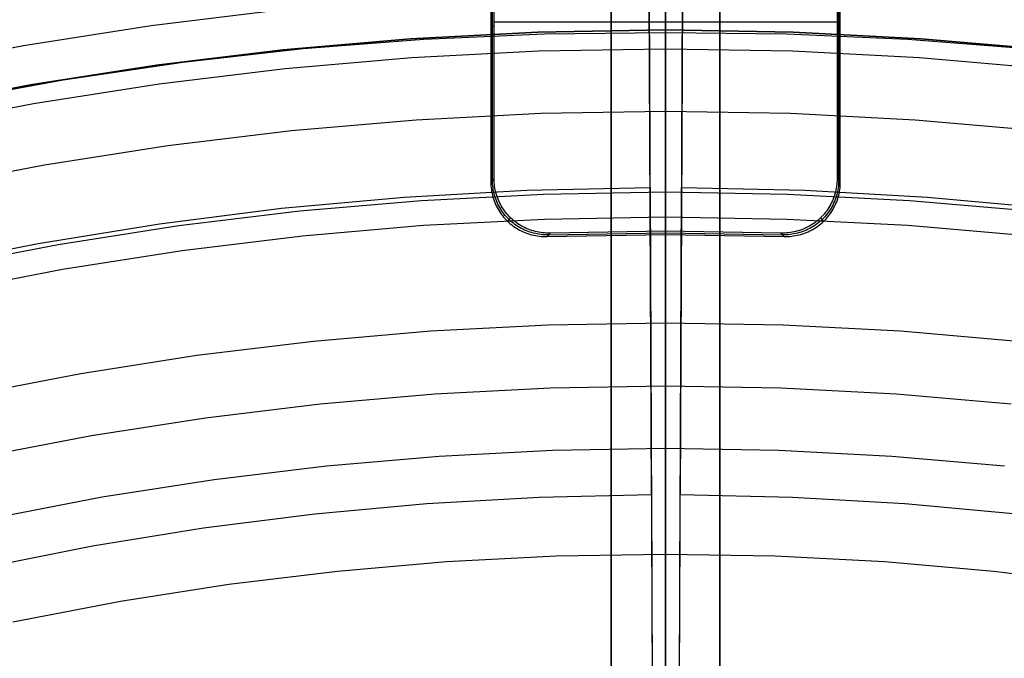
# Model space of a CAD drawing. Header units: millimetres. Extents: x 8926 to 10090, y -5004 to -3986.
# Tile 174 of 256: x 9495 to 9513, y -4297 to -4285. Entities that reach past the tile are written whole.
import ezdxf

# ---------------------------------------------------------------- set-up
doc = ezdxf.new("R2010")
doc.units = ezdxf.units.MM
for name, color, linetype in [('1', 7, 'Continuous'), ('COLOR EXT', 7, 'Continuous'), ('luz', 7, 'Continuous')]:
    doc.layers.add(name, color=color, linetype=linetype)
doc.layers.add('BLANCO METALICO', color=7, linetype='Continuous', true_color=0xededed)

msp = doc.modelspace()

# ---------------------------------------------------------------- linework, layer by layer
at = {"layer": '1', "color": 29, "true_color": 0x4d342b}
for p, q in [((9506.519, -4288.356, 76.062), (9506.474, -4277.951, 65.657)), ((9507.148, -4277.951, 65.657), (9507.101, -4288.356, 76.062)), ((9506.476, -4278.506, 34.462), (9506.586, -4303.511, 34.462)), ((9507.032, -4303.511, 34.462), (9507.146, -4278.506, 34.462)), ((9506.544, -4294.006, 70.562), (9506.5, -4284.006, 60.562)), ((9506.5, -4284.006, 42.462), (9506.586, -4303.511, 42.462)), ((9507.032, -4303.511, 42.462), (9507.121, -4284.006, 42.462)), ((9507.121, -4284.006, 60.562), (9507.075, -4294.006, 70.562)), ((9501.995, -4288.533, 76.062), (9504.255, -4288.405, 76.062)), ((9504.255, -4288.405, 76.062), (9506.519, -4288.356, 76.062)), ((9506.519, -4288.356, 76.062), (9506.586, -4303.511, 76.062)), ((9507.032, -4303.511, 76.062), (9507.101, -4288.356, 76.062)), ((9507.101, -4288.356, 76.062), (9509.365, -4288.406, 76.062)), ((9509.365, -4288.406, 76.062), (9511.625, -4288.534, 76.062)), ((9499.74, -4288.74, 76.062), (9501.995, -4288.533, 76.062)), ((9511.625, -4288.534, 76.062), (9513.88, -4288.741, 76.062)), ((9497.493, -4289.024, 76.062), (9499.74, -4288.74, 76.062)), ((9495.258, -4289.387, 76.062), (9497.493, -4289.024, 76.062)), ((9493.037, -4289.827, 76.062), (9495.258, -4289.387, 76.062)), ((9504.477, -4294.051, 70.562), (9506.544, -4294.006, 70.562)), ((9506.544, -4294.006, 70.562), (9506.586, -4303.511, 70.562)), ((9507.032, -4303.511, 70.562), (9507.075, -4294.006, 70.562)), ((9507.075, -4294.006, 70.562), (9509.143, -4294.051, 70.562)), ((9500.353, -4294.356, 70.562), (9502.412, -4294.168, 70.562)), ((9502.412, -4294.168, 70.562), (9504.477, -4294.051, 70.562)), ((9509.143, -4294.051, 70.562), (9511.207, -4294.168, 70.562)), ((9511.207, -4294.168, 70.562), (9513.267, -4294.357, 70.562)), ((9498.301, -4294.616, 70.562), (9500.353, -4294.356, 70.562)), ((9496.26, -4294.947, 70.562), (9498.301, -4294.616, 70.562)), ((9494.231, -4295.349, 70.562), (9496.26, -4294.947, 70.562))]:
    msp.add_line(p, q, dxfattribs=at)
at = {"layer": '1', "color": 250, "true_color": 0x111111}
for p, q in [((9506.805, -4285.459, 56.8), (9506.805, -4284.005, 56.8)), ((9506.805, -4285.308, 45.806), (9506.805, -4285.257, 45.814)), ((9506.805, -4285.359, 45.8), (9506.805, -4285.308, 45.806)), ((9504.457, -4285.5, 56.8), (9502.111, -4285.621, 56.8)), ((9502.111, -4285.621, 58.12), (9504.457, -4285.5, 58.12)), ((9502.111, -4285.621, 57.46), (9504.457, -4285.5, 57.46)), ((9506.805, -4285.459, 56.8), (9504.457, -4285.5, 56.8)), ((9504.457, -4285.5, 58.12), (9506.805, -4285.459, 58.12)), ((9504.457, -4285.5, 57.46), (9506.805, -4285.459, 57.46)), ((9506.805, -4285.513, 45.792), (9504.58, -4285.537, 45.792)), ((9506.805, -4285.41, 45.796), (9506.805, -4285.359, 45.8)), ((9506.805, -4285.462, 45.793), (9506.805, -4285.41, 45.796)), ((9509.154, -4285.5, 56.8), (9506.805, -4285.459, 56.8)), ((9506.805, -4285.459, 56.8), (9506.805, -4285.459, 58.12)), ((9506.805, -4285.459, 58.12), (9509.154, -4285.5, 58.12)), ((9506.805, -4285.459, 58.12), (9506.805, -4285.461, 58.222)), ((9506.805, -4285.459, 57.46), (9509.154, -4285.5, 57.46)), ((9506.805, -4285.461, 58.222), (9506.805, -4285.466, 58.324)), ((9506.805, -4285.513, 45.792), (9506.805, -4285.462, 45.793)), ((9506.805, -4285.466, 58.324), (9506.805, -4285.475, 58.425)), ((9506.805, -4285.475, 58.425), (9506.805, -4285.487, 58.526)), ((9506.805, -4285.487, 58.526), (9506.805, -4285.503, 58.627)), ((9506.805, -4285.503, 58.627), (9506.805, -4285.522, 58.727)), ((9506.805, -4326.355, 45.792), (9506.805, -4285.513, 45.792)), ((9509.031, -4285.537, 45.792), (9506.805, -4285.513, 45.792)), ((9511.5, -4285.621, 56.8), (9509.154, -4285.5, 56.8)), ((9509.154, -4285.5, 58.12), (9511.5, -4285.621, 58.12)), ((9509.154, -4285.5, 57.46), (9511.5, -4285.621, 57.46)), ((9502.111, -4285.621, 56.8), (9499.77, -4285.824, 56.8)), ((9499.77, -4285.824, 58.12), (9502.111, -4285.621, 58.12)), ((9499.77, -4285.824, 57.46), (9502.111, -4285.621, 57.46)), ((9502.356, -4285.636, 45.792), (9500.137, -4285.81, 45.792)), ((9504.58, -4285.537, 45.792), (9502.356, -4285.636, 45.792)), ((9506.805, -4285.522, 58.727), (9506.805, -4285.544, 58.826)), ((9506.805, -4285.544, 58.826), (9506.805, -4285.57, 58.924)), ((9506.805, -4285.57, 58.924), (9506.805, -4285.599, 59.022)), ((9506.805, -4285.599, 59.022), (9506.805, -4285.631, 59.118)), ((9506.805, -4285.631, 59.118), (9506.805, -4285.667, 59.213)), ((9506.805, -4285.667, 59.213), (9506.805, -4285.706, 59.307)), ((9511.255, -4285.636, 45.792), (9509.031, -4285.537, 45.792)), ((9513.474, -4285.81, 45.792), (9511.255, -4285.636, 45.792)), ((9513.84, -4285.824, 56.8), (9511.5, -4285.621, 56.8)), ((9511.5, -4285.621, 58.12), (9513.84, -4285.824, 58.12)), ((9511.5, -4285.621, 57.46), (9513.84, -4285.824, 57.46)), ((9499.77, -4285.824, 56.8), (9497.439, -4286.107, 56.8)), ((9497.439, -4286.107, 58.12), (9499.77, -4285.824, 58.12)), ((9497.439, -4286.107, 57.46), (9499.77, -4285.824, 57.46)), ((9500.137, -4285.81, 45.792), (9497.925, -4286.059, 45.792)), ((9506.805, -4285.706, 59.307), (9506.805, -4285.748, 59.4)), ((9506.805, -4285.748, 59.4), (9506.805, -4285.793, 59.491)), ((9506.805, -4285.793, 59.491), (9506.805, -4285.842, 59.581)), ((9506.805, -4285.842, 59.581), (9506.805, -4285.893, 59.669)), ((9497.925, -4286.059, 45.792), (9495.723, -4286.382, 45.792)), ((9506.805, -4285.893, 59.669), (9506.805, -4285.947, 59.755)), ((9506.805, -4285.947, 59.755), (9506.805, -4286.005, 59.839)), ((9506.805, -4286.005, 59.839), (9506.805, -4286.065, 59.921)), ((9497.439, -4286.107, 56.8), (9495.118, -4286.47, 56.8)), ((9495.118, -4286.47, 58.12), (9497.439, -4286.107, 58.12)), ((9495.118, -4286.47, 57.46), (9497.439, -4286.107, 57.46)), ((9506.805, -4286.065, 59.921), (9506.805, -4286.128, 60.001)), ((9506.805, -4286.128, 60.001), (9506.805, -4286.193, 60.079)), ((9506.805, -4286.193, 60.079), (9506.805, -4286.261, 60.154)), ((9495.723, -4286.382, 45.792), (9493.533, -4286.78, 45.792)), ((9506.805, -4286.261, 60.154), (9506.805, -4286.332, 60.227)), ((9506.805, -4286.332, 60.227), (9506.805, -4286.405, 60.298)), ((9506.805, -4286.405, 60.298), (9506.805, -4286.481, 60.366)), ((9495.118, -4286.47, 56.8), (9492.811, -4286.914, 56.8)), ((9492.811, -4286.914, 58.12), (9495.118, -4286.47, 58.12)), ((9492.811, -4286.914, 57.46), (9495.118, -4286.47, 57.46)), ((9506.805, -4286.481, 60.366), (9506.805, -4286.558, 60.432)), ((9506.805, -4286.558, 60.432), (9506.805, -4286.638, 60.495)), ((9506.805, -4286.638, 60.495), (9506.805, -4286.721, 60.555)), ((9506.805, -4286.721, 60.555), (9506.805, -4286.805, 60.612)), ((9506.805, -4286.805, 60.612), (9506.805, -4286.891, 60.666)), ((9506.805, -4286.891, 60.666), (9506.805, -4286.979, 60.718)), ((9506.805, -4286.979, 60.718), (9506.805, -4287.068, 60.766)), ((9506.805, -4287.068, 60.766), (9506.805, -4287.159, 60.811)), ((9506.805, -4287.159, 60.811), (9506.805, -4287.252, 60.853)), ((9506.805, -4287.252, 60.853), (9506.805, -4287.346, 60.892)), ((9506.805, -4287.346, 60.892), (9506.805, -4287.441, 60.928)), ((9506.805, -4287.441, 60.928), (9506.805, -4287.538, 60.96)), ((9506.805, -4287.538, 60.96), (9506.805, -4287.635, 60.99)), ((9506.805, -4287.635, 60.99), (9506.805, -4287.733, 61.015)), ((9506.805, -4287.733, 61.015), (9506.805, -4287.833, 61.038)), ((9506.805, -4287.833, 61.038), (9506.805, -4287.933, 61.057)), ((9506.805, -4287.933, 61.057), (9506.805, -4288.033, 61.072)), ((9506.805, -4288.033, 61.072), (9506.805, -4288.134, 61.084)), ((9506.805, -4288.134, 61.084), (9506.805, -4288.236, 61.093)), ((9506.805, -4288.236, 61.093), (9506.805, -4288.337, 61.098)), ((9506.805, -4288.337, 61.098), (9506.805, -4288.439, 61.1)), ((9500.078, -4288.788, 61.1), (9502.316, -4288.594, 61.1)), ((9502.316, -4288.594, 61.1), (9504.559, -4288.478, 61.1)), ((9504.559, -4288.478, 61.1), (9506.805, -4288.439, 61.1)), ((9506.805, -4288.439, 61.1), (9509.051, -4288.478, 61.1)), ((9506.805, -4300.354, 61.1), (9506.805, -4288.439, 61.1)), ((9509.051, -4288.478, 61.1), (9511.294, -4288.594, 61.1)), ((9511.294, -4288.594, 61.1), (9513.532, -4288.788, 61.1)), ((9497.849, -4289.058, 61.1), (9500.078, -4288.788, 61.1)), ((9495.63, -4289.406, 61.1), (9497.849, -4289.058, 61.1)), ((9493.424, -4289.83, 61.1), (9495.63, -4289.406, 61.1))]:
    msp.add_line(p, q, dxfattribs=at)
at = {"layer": 'BLANCO METALICO'}
for p, q in [((9506.805, -4255.305, 219.116), (9506.805, -4328.005, 219.116)), ((9506.805, -4328.505, 219.916), (9506.805, -4255.305, 219.916))]:
    msp.add_line(p, q, dxfattribs=at)
at = {"layer": 'COLOR EXT', "color": 30, "true_color": 0xff8d00}
for p, q in [((9505.805, -4318.511, 21.262), (9505.805, -4280.512, 21.262)), ((9505.805, -4280.512, 25.262), (9505.805, -4318.511, 25.262)), ((9505.805, -4318.511, 23.262), (9505.805, -4280.512, 23.262)), ((9506.805, -4318.496, 25.262), (9506.805, -4280.505, 25.262)), ((9507.805, -4280.512, 21.262), (9507.805, -4318.511, 21.262)), ((9507.805, -4318.511, 25.262), (9507.805, -4280.512, 25.262)), ((9507.805, -4318.511, 23.262), (9507.805, -4280.512, 23.262)), ((9506.805, -4289.161, 15.162), (9506.805, -4281.911, 15.162)), ((9503.59, -4282.595, 19.162), (9503.59, -4288.258, 19.162)), ((9503.62, -4288.227, 17.162), (9503.62, -4282.564, 17.162)), ((9503.65, -4288.197, 15.162), (9503.65, -4282.533, 15.162)), ((9509.961, -4282.533, 15.162), (9509.961, -4288.197, 15.162)), ((9509.991, -4288.227, 17.162), (9509.991, -4282.564, 17.162)), ((9510.02, -4288.258, 19.162), (9510.02, -4282.595, 19.162)), ((9509.961, -4285.315, 15.162), (9503.65, -4285.315, 15.162)), ((9503.65, -4285.395, 15.162), (9503.59, -4285.395, 19.162)), ((9510.02, -4285.395, 19.162), (9509.961, -4285.395, 15.162)), ((9503.65, -4288.197, 15.162), (9503.59, -4288.258, 19.162)), ((9503.62, -4288.262, 17.165), (9503.62, -4288.227, 17.165)), ((9503.65, -4288.232, 15.162), (9503.65, -4288.197, 15.162)), ((9503.652, -4288.266, 15.162), (9503.65, -4288.232, 15.162)), ((9509.96, -4288.232, 15.162), (9509.959, -4288.266, 15.162)), ((9509.961, -4288.197, 15.162), (9509.96, -4288.232, 15.162)), ((9510.02, -4288.258, 19.162), (9509.961, -4288.197, 15.162)), ((9509.991, -4288.227, 17.165), (9509.99, -4288.262, 17.165)), ((9503.59, -4288.258, 19.162), (9503.591, -4288.293, 19.162)), ((9503.591, -4288.293, 19.162), (9503.593, -4288.328, 19.162)), ((9503.593, -4288.328, 19.162), (9503.596, -4288.363, 19.162)), ((9503.596, -4288.363, 19.162), (9503.6, -4288.397, 19.162)), ((9503.6, -4288.397, 19.162), (9503.605, -4288.432, 19.162)), ((9503.622, -4288.297, 17.164), (9503.62, -4288.262, 17.165)), ((9503.625, -4288.332, 17.164), (9503.622, -4288.297, 17.164)), ((9503.63, -4288.366, 17.163), (9503.625, -4288.332, 17.164)), ((9503.635, -4288.401, 17.163), (9503.63, -4288.366, 17.163)), ((9503.642, -4288.435, 17.163), (9503.635, -4288.401, 17.163)), ((9503.655, -4288.301, 15.162), (9503.652, -4288.266, 15.162)), ((9503.659, -4288.336, 15.162), (9503.655, -4288.301, 15.162)), ((9503.665, -4288.37, 15.162), (9503.659, -4288.336, 15.162)), ((9503.671, -4288.404, 15.162), (9503.665, -4288.37, 15.162)), ((9503.679, -4288.438, 15.162), (9503.671, -4288.404, 15.162)), ((9509.939, -4288.404, 15.162), (9509.931, -4288.438, 15.162)), ((9509.946, -4288.37, 15.162), (9509.939, -4288.404, 15.162)), ((9509.951, -4288.336, 15.162), (9509.946, -4288.37, 15.162)), ((9509.956, -4288.301, 15.162), (9509.951, -4288.336, 15.162)), ((9509.959, -4288.266, 15.162), (9509.956, -4288.301, 15.162)), ((9509.976, -4288.401, 17.163), (9509.969, -4288.435, 17.163)), ((9509.981, -4288.366, 17.163), (9509.976, -4288.401, 17.163)), ((9509.985, -4288.332, 17.164), (9509.981, -4288.366, 17.163)), ((9509.988, -4288.297, 17.164), (9509.985, -4288.332, 17.164)), ((9509.99, -4288.262, 17.165), (9509.988, -4288.297, 17.164)), ((9510.005, -4288.432, 19.162), (9510.011, -4288.397, 19.162)), ((9510.011, -4288.397, 19.162), (9510.015, -4288.363, 19.162)), ((9510.015, -4288.363, 19.162), (9510.018, -4288.328, 19.162)), ((9510.018, -4288.328, 19.162), (9510.02, -4288.293, 19.162)), ((9510.02, -4288.293, 19.162), (9510.02, -4288.258, 19.162)), ((9503.605, -4288.432, 19.162), (9503.612, -4288.466, 19.162)), ((9503.612, -4288.466, 19.162), (9503.62, -4288.5, 19.162)), ((9503.62, -4288.5, 19.162), (9503.629, -4288.534, 19.162)), ((9503.629, -4288.534, 19.162), (9503.639, -4288.567, 19.162)), ((9503.639, -4288.567, 19.162), (9503.65, -4288.6, 19.162)), ((9503.649, -4288.469, 17.162), (9503.642, -4288.435, 17.163)), ((9503.659, -4288.503, 17.162), (9503.649, -4288.469, 17.162)), ((9503.669, -4288.536, 17.161), (9503.659, -4288.503, 17.162)), ((9503.68, -4288.569, 17.161), (9503.669, -4288.536, 17.161)), ((9503.688, -4288.472, 15.162), (9503.679, -4288.438, 15.162)), ((9503.693, -4288.602, 17.161), (9503.68, -4288.569, 17.161)), ((9503.698, -4288.505, 15.162), (9503.688, -4288.472, 15.162)), ((9503.71, -4288.538, 15.162), (9503.698, -4288.505, 15.162)), ((9503.722, -4288.571, 15.162), (9503.71, -4288.538, 15.162)), ((9503.736, -4288.603, 15.162), (9503.722, -4288.571, 15.162)), ((9509.888, -4288.571, 15.162), (9509.875, -4288.603, 15.162)), ((9509.901, -4288.538, 15.162), (9509.888, -4288.571, 15.162)), ((9509.912, -4288.505, 15.162), (9509.901, -4288.538, 15.162)), ((9509.922, -4288.472, 15.162), (9509.912, -4288.505, 15.162)), ((9509.931, -4288.569, 17.161), (9509.918, -4288.602, 17.161)), ((9509.931, -4288.438, 15.162), (9509.922, -4288.472, 15.162)), ((9509.942, -4288.536, 17.161), (9509.931, -4288.569, 17.161)), ((9509.952, -4288.503, 17.162), (9509.942, -4288.536, 17.161)), ((9509.961, -4288.469, 17.162), (9509.952, -4288.503, 17.162)), ((9509.96, -4288.6, 19.162), (9509.972, -4288.567, 19.162)), ((9509.969, -4288.435, 17.163), (9509.961, -4288.469, 17.162)), ((9509.972, -4288.567, 19.162), (9509.982, -4288.534, 19.162)), ((9509.982, -4288.534, 19.162), (9509.991, -4288.5, 19.162)), ((9509.991, -4288.5, 19.162), (9509.999, -4288.466, 19.162)), ((9509.999, -4288.466, 19.162), (9510.005, -4288.432, 19.162)), ((9503.65, -4288.6, 19.162), (9503.663, -4288.632, 19.162)), ((9503.663, -4288.632, 19.162), (9503.677, -4288.665, 19.162)), ((9503.677, -4288.665, 19.162), (9503.691, -4288.696, 19.162)), ((9503.691, -4288.696, 19.162), (9503.707, -4288.727, 19.162)), ((9503.706, -4288.634, 17.16), (9503.693, -4288.602, 17.161)), ((9503.721, -4288.665, 17.16), (9503.706, -4288.634, 17.16)), ((9503.707, -4288.727, 19.162), (9503.724, -4288.758, 19.162)), ((9503.737, -4288.696, 17.16), (9503.721, -4288.665, 17.16)), ((9503.724, -4288.758, 19.162), (9503.742, -4288.788, 19.162)), ((9503.75, -4288.635, 15.162), (9503.736, -4288.603, 15.162)), ((9503.754, -4288.727, 17.16), (9503.737, -4288.696, 17.16)), ((9503.766, -4288.666, 15.162), (9503.75, -4288.635, 15.162)), ((9503.772, -4288.757, 17.16), (9503.754, -4288.727, 17.16)), ((9503.783, -4288.696, 15.162), (9503.766, -4288.666, 15.162)), ((9503.791, -4288.786, 17.159), (9503.772, -4288.757, 17.16)), ((9503.801, -4288.726, 15.162), (9503.783, -4288.696, 15.162)), ((9503.82, -4288.755, 15.162), (9503.801, -4288.726, 15.162)), ((9503.84, -4288.784, 15.162), (9503.82, -4288.755, 15.162)), ((9509.791, -4288.755, 15.162), (9509.771, -4288.784, 15.162)), ((9509.809, -4288.726, 15.162), (9509.791, -4288.755, 15.162)), ((9509.827, -4288.696, 15.162), (9509.809, -4288.726, 15.162)), ((9509.839, -4288.757, 17.16), (9509.82, -4288.786, 17.159)), ((9509.844, -4288.666, 15.162), (9509.827, -4288.696, 15.162)), ((9509.857, -4288.727, 17.16), (9509.839, -4288.757, 17.16)), ((9509.86, -4288.635, 15.162), (9509.844, -4288.666, 15.162)), ((9509.874, -4288.696, 17.16), (9509.857, -4288.727, 17.16)), ((9509.875, -4288.603, 15.162), (9509.86, -4288.635, 15.162)), ((9509.869, -4288.788, 19.162), (9509.887, -4288.758, 19.162)), ((9509.89, -4288.665, 17.16), (9509.874, -4288.696, 17.16)), ((9509.887, -4288.758, 19.162), (9509.904, -4288.727, 19.162)), ((9509.904, -4288.634, 17.16), (9509.89, -4288.665, 17.16)), ((9509.918, -4288.602, 17.161), (9509.904, -4288.634, 17.16)), ((9509.904, -4288.727, 19.162), (9509.919, -4288.696, 19.162)), ((9509.919, -4288.696, 19.162), (9509.934, -4288.665, 19.162)), ((9509.934, -4288.665, 19.162), (9509.948, -4288.632, 19.162)), ((9509.948, -4288.632, 19.162), (9509.96, -4288.6, 19.162)), ((9503.742, -4288.788, 19.162), (9503.761, -4288.817, 19.162)), ((9503.761, -4288.817, 19.162), (9503.781, -4288.846, 19.162)), ((9503.781, -4288.846, 19.162), (9503.802, -4288.873, 19.162)), ((9503.811, -4288.815, 17.159), (9503.791, -4288.786, 17.159)), ((9503.802, -4288.873, 19.162), (9503.824, -4288.901, 19.162)), ((9503.831, -4288.843, 17.159), (9503.811, -4288.815, 17.159)), ((9503.824, -4288.901, 19.162), (9503.847, -4288.927, 19.162)), ((9503.853, -4288.87, 17.159), (9503.831, -4288.843, 17.159)), ((9503.861, -4288.812, 15.162), (9503.84, -4288.784, 15.162)), ((9503.847, -4288.927, 19.162), (9503.87, -4288.952, 19.162)), ((9503.876, -4288.896, 17.159), (9503.853, -4288.87, 17.159)), ((9503.883, -4288.839, 15.162), (9503.861, -4288.812, 15.162)), ((9503.87, -4288.952, 19.162), (9503.895, -4288.977, 19.162)), ((9503.9, -4288.921, 17.159), (9503.876, -4288.896, 17.159)), ((9503.906, -4288.865, 15.162), (9503.883, -4288.839, 15.162)), ((9503.954, -4288.915, 15.162), (9503.895, -4288.977, 19.162)), ((9503.925, -4288.946, 17.159), (9503.9, -4288.921, 17.159)), ((9503.93, -4288.891, 15.162), (9503.906, -4288.865, 15.162)), ((9503.95, -4288.97, 17.159), (9503.925, -4288.946, 17.159)), ((9503.954, -4288.915, 15.162), (9503.93, -4288.891, 15.162)), ((9503.98, -4288.939, 15.162), (9503.954, -4288.915, 15.162)), ((9504.006, -4288.962, 15.162), (9503.98, -4288.939, 15.162)), ((9509.631, -4288.939, 15.162), (9509.605, -4288.962, 15.162)), ((9509.656, -4288.915, 15.162), (9509.631, -4288.939, 15.162)), ((9509.681, -4288.891, 15.162), (9509.656, -4288.915, 15.162)), ((9509.656, -4288.915, 15.162), (9509.715, -4288.977, 19.162)), ((9509.686, -4288.946, 17.159), (9509.66, -4288.97, 17.159)), ((9509.705, -4288.865, 15.162), (9509.681, -4288.891, 15.162)), ((9509.711, -4288.921, 17.159), (9509.686, -4288.946, 17.159)), ((9509.728, -4288.839, 15.162), (9509.705, -4288.865, 15.162)), ((9509.734, -4288.896, 17.159), (9509.711, -4288.921, 17.159)), ((9509.715, -4288.977, 19.162), (9509.74, -4288.952, 19.162)), ((9509.75, -4288.812, 15.162), (9509.728, -4288.839, 15.162)), ((9509.757, -4288.87, 17.159), (9509.734, -4288.896, 17.159)), ((9509.74, -4288.952, 19.162), (9509.764, -4288.927, 19.162)), ((9509.771, -4288.784, 15.162), (9509.75, -4288.812, 15.162)), ((9509.779, -4288.843, 17.159), (9509.757, -4288.87, 17.159)), ((9509.764, -4288.927, 19.162), (9509.787, -4288.901, 19.162)), ((9509.8, -4288.815, 17.159), (9509.779, -4288.843, 17.159)), ((9509.787, -4288.901, 19.162), (9509.809, -4288.873, 19.162)), ((9509.82, -4288.786, 17.159), (9509.8, -4288.815, 17.159)), ((9509.809, -4288.873, 19.162), (9509.83, -4288.846, 19.162)), ((9509.83, -4288.846, 19.162), (9509.85, -4288.817, 19.162)), ((9509.85, -4288.817, 19.162), (9509.869, -4288.788, 19.162)), ((9503.895, -4288.977, 19.162), (9503.921, -4289.001, 19.162)), ((9503.921, -4289.001, 19.162), (9503.947, -4289.024, 19.162)), ((9503.947, -4289.024, 19.162), (9503.974, -4289.046, 19.162)), ((9503.976, -4288.993, 17.159), (9503.95, -4288.97, 17.159)), ((9503.974, -4289.046, 19.162), (9504.002, -4289.067, 19.162)), ((9504.004, -4289.015, 17.159), (9503.976, -4288.993, 17.159)), ((9504.002, -4289.067, 19.162), (9504.03, -4289.087, 19.162)), ((9504.031, -4289.036, 17.159), (9504.004, -4289.015, 17.159)), ((9504.033, -4288.984, 15.162), (9504.006, -4288.962, 15.162)), ((9504.03, -4289.087, 19.162), (9504.06, -4289.106, 19.162)), ((9504.06, -4289.056, 17.159), (9504.031, -4289.036, 17.159)), ((9504.061, -4289.005, 15.162), (9504.033, -4288.984, 15.162)), ((9504.089, -4289.075, 17.159), (9504.06, -4289.056, 17.159)), ((9504.06, -4289.106, 19.162), (9504.09, -4289.124, 19.162)), ((9504.089, -4289.025, 15.162), (9504.061, -4289.005, 15.162)), ((9504.119, -4289.044, 15.162), (9504.089, -4289.025, 15.162)), ((9504.119, -4289.093, 17.16), (9504.089, -4289.075, 17.159)), ((9504.09, -4289.124, 19.162), (9504.12, -4289.141, 19.162)), ((9504.148, -4289.062, 15.162), (9504.119, -4289.044, 15.162)), ((9504.149, -4289.11, 17.16), (9504.119, -4289.093, 17.16)), ((9504.12, -4289.141, 19.162), (9504.151, -4289.157, 19.162)), ((9504.179, -4289.079, 15.162), (9504.148, -4289.062, 15.162)), ((9504.181, -4289.126, 17.16), (9504.149, -4289.11, 17.16)), ((9504.21, -4289.095, 15.162), (9504.179, -4289.079, 15.162)), ((9504.212, -4289.14, 17.16), (9504.181, -4289.126, 17.16)), ((9504.241, -4289.11, 15.162), (9504.21, -4289.095, 15.162)), ((9504.244, -4289.154, 17.16), (9504.212, -4289.14, 17.16)), ((9504.274, -4289.123, 15.162), (9504.241, -4289.11, 15.162)), ((9504.306, -4289.136, 15.162), (9504.274, -4289.123, 15.162)), ((9504.339, -4289.147, 15.162), (9504.306, -4289.136, 15.162)), ((9509.305, -4289.136, 15.162), (9509.272, -4289.147, 15.162)), ((9509.337, -4289.123, 15.162), (9509.305, -4289.136, 15.162)), ((9509.369, -4289.11, 15.162), (9509.337, -4289.123, 15.162)), ((9509.398, -4289.14, 17.16), (9509.366, -4289.154, 17.16)), ((9509.401, -4289.095, 15.162), (9509.369, -4289.11, 15.162)), ((9509.43, -4289.126, 17.16), (9509.398, -4289.14, 17.16)), ((9509.432, -4289.079, 15.162), (9509.401, -4289.095, 15.162)), ((9509.461, -4289.11, 17.16), (9509.43, -4289.126, 17.16)), ((9509.462, -4289.062, 15.162), (9509.432, -4289.079, 15.162)), ((9509.459, -4289.157, 19.162), (9509.491, -4289.141, 19.162)), ((9509.492, -4289.093, 17.16), (9509.461, -4289.11, 17.16)), ((9509.492, -4289.044, 15.162), (9509.462, -4289.062, 15.162)), ((9509.491, -4289.141, 19.162), (9509.521, -4289.124, 19.162)), ((9509.521, -4289.025, 15.162), (9509.492, -4289.044, 15.162)), ((9509.521, -4289.075, 17.159), (9509.492, -4289.093, 17.16)), ((9509.55, -4289.005, 15.162), (9509.521, -4289.025, 15.162)), ((9509.551, -4289.056, 17.159), (9509.521, -4289.075, 17.159)), ((9509.521, -4289.124, 19.162), (9509.551, -4289.106, 19.162)), ((9509.578, -4288.984, 15.162), (9509.55, -4289.005, 15.162)), ((9509.579, -4289.036, 17.159), (9509.551, -4289.056, 17.159)), ((9509.551, -4289.106, 19.162), (9509.58, -4289.087, 19.162)), ((9509.605, -4288.962, 15.162), (9509.578, -4288.984, 15.162)), ((9509.607, -4289.015, 17.159), (9509.579, -4289.036, 17.159)), ((9509.58, -4289.087, 19.162), (9509.609, -4289.067, 19.162)), ((9509.634, -4288.993, 17.159), (9509.607, -4289.015, 17.159)), ((9509.609, -4289.067, 19.162), (9509.637, -4289.046, 19.162)), ((9509.66, -4288.97, 17.159), (9509.634, -4288.993, 17.159)), ((9509.637, -4289.046, 19.162), (9509.664, -4289.024, 19.162)), ((9509.664, -4289.024, 19.162), (9509.69, -4289.001, 19.162)), ((9509.69, -4289.001, 19.162), (9509.715, -4288.977, 19.162)), ((9504.151, -4289.157, 19.162), (9504.183, -4289.171, 19.162)), ((9504.183, -4289.171, 19.162), (9504.215, -4289.185, 19.162)), ((9504.215, -4289.185, 19.162), (9504.247, -4289.197, 19.162)), ((9504.277, -4289.167, 17.161), (9504.244, -4289.154, 17.16)), ((9504.247, -4289.197, 19.162), (9504.28, -4289.209, 19.162)), ((9504.31, -4289.178, 17.161), (9504.277, -4289.167, 17.161)), ((9504.28, -4289.209, 19.162), (9504.314, -4289.219, 19.162)), ((9504.343, -4289.188, 17.161), (9504.31, -4289.178, 17.161)), ((9504.314, -4289.219, 19.162), (9504.347, -4289.228, 19.162)), ((9504.372, -4289.157, 15.162), (9504.339, -4289.147, 15.162)), ((9504.377, -4289.197, 17.162), (9504.343, -4289.188, 17.161)), ((9504.347, -4289.228, 19.162), (9504.381, -4289.236, 19.162)), ((9504.406, -4289.167, 15.162), (9504.372, -4289.157, 15.162)), ((9504.411, -4289.205, 17.162), (9504.377, -4289.197, 17.162)), ((9504.381, -4289.236, 19.162), (9504.416, -4289.243, 19.162)), ((9504.44, -4289.174, 15.162), (9504.406, -4289.167, 15.162)), ((9504.445, -4289.212, 17.163), (9504.411, -4289.205, 17.162)), ((9504.416, -4289.243, 19.162), (9504.45, -4289.248, 19.162)), ((9504.474, -4289.181, 15.162), (9504.44, -4289.174, 15.162)), ((9504.479, -4289.217, 17.163), (9504.445, -4289.212, 17.163)), ((9504.45, -4289.248, 19.162), (9504.485, -4289.252, 19.162)), ((9504.509, -4289.187, 15.162), (9504.474, -4289.181, 15.162)), ((9504.514, -4289.222, 17.163), (9504.479, -4289.217, 17.163)), ((9504.485, -4289.252, 19.162), (9504.519, -4289.256, 19.162)), ((9504.543, -4289.191, 15.162), (9504.509, -4289.187, 15.162)), ((9504.549, -4289.225, 17.164), (9504.514, -4289.222, 17.163)), ((9504.519, -4289.256, 19.162), (9504.554, -4289.257, 19.162)), ((9504.578, -4289.194, 15.162), (9504.543, -4289.191, 15.162)), ((9504.583, -4289.227, 17.164), (9504.549, -4289.225, 17.164)), ((9504.554, -4289.257, 19.162), (9504.589, -4289.258, 19.162)), ((9504.613, -4289.196, 15.162), (9504.578, -4289.194, 15.162)), ((9504.618, -4289.227, 17.165), (9504.583, -4289.227, 17.164)), ((9504.589, -4289.258, 19.162), (9504.624, -4289.257, 19.162)), ((9504.648, -4289.197, 15.162), (9504.613, -4289.196, 15.162)), ((9504.653, -4289.227, 17.165), (9504.618, -4289.227, 17.165)), ((9504.682, -4289.196, 15.162), (9504.624, -4289.257, 19.162)), ((9504.624, -4289.257, 19.162), (9506.805, -4289.22, 19.162)), ((9504.682, -4289.196, 15.162), (9504.648, -4289.197, 15.162)), ((9504.653, -4289.227, 17.162), (9506.805, -4289.191, 17.162)), ((9506.805, -4289.161, 15.162), (9504.682, -4289.196, 15.162)), ((9508.928, -4289.196, 15.162), (9506.805, -4289.161, 15.162)), ((9506.805, -4289.22, 19.162), (9506.805, -4289.161, 15.162)), ((9506.805, -4289.191, 17.162), (9508.957, -4289.227, 17.162)), ((9506.805, -4289.22, 19.162), (9508.987, -4289.257, 19.162)), ((9506.805, -4302.269, 19.162), (9506.805, -4289.22, 19.162)), ((9508.963, -4289.197, 15.162), (9508.928, -4289.196, 15.162)), ((9508.987, -4289.257, 19.162), (9508.928, -4289.196, 15.162)), ((9508.992, -4289.227, 17.165), (9508.957, -4289.227, 17.165)), ((9508.998, -4289.196, 15.162), (9508.963, -4289.197, 15.162)), ((9508.987, -4289.257, 19.162), (9509.021, -4289.258, 19.162)), ((9509.027, -4289.227, 17.164), (9508.992, -4289.227, 17.165)), ((9509.033, -4289.194, 15.162), (9508.998, -4289.196, 15.162)), ((9509.021, -4289.258, 19.162), (9509.056, -4289.257, 19.162)), ((9509.062, -4289.225, 17.164), (9509.027, -4289.227, 17.164)), ((9509.067, -4289.191, 15.162), (9509.033, -4289.194, 15.162)), ((9509.056, -4289.257, 19.162), (9509.091, -4289.256, 19.162)), ((9509.097, -4289.222, 17.163), (9509.062, -4289.225, 17.164)), ((9509.102, -4289.187, 15.162), (9509.067, -4289.191, 15.162)), ((9509.091, -4289.256, 19.162), (9509.126, -4289.252, 19.162)), ((9509.131, -4289.217, 17.163), (9509.097, -4289.222, 17.163)), ((9509.136, -4289.181, 15.162), (9509.102, -4289.187, 15.162)), ((9509.126, -4289.252, 19.162), (9509.161, -4289.248, 19.162)), ((9509.166, -4289.212, 17.163), (9509.131, -4289.217, 17.163)), ((9509.171, -4289.174, 15.162), (9509.136, -4289.181, 15.162)), ((9509.161, -4289.248, 19.162), (9509.195, -4289.243, 19.162)), ((9509.2, -4289.205, 17.162), (9509.166, -4289.212, 17.163)), ((9509.205, -4289.167, 15.162), (9509.171, -4289.174, 15.162)), ((9509.195, -4289.243, 19.162), (9509.229, -4289.236, 19.162)), ((9509.234, -4289.197, 17.162), (9509.2, -4289.205, 17.162)), ((9509.238, -4289.157, 15.162), (9509.205, -4289.167, 15.162)), ((9509.229, -4289.236, 19.162), (9509.263, -4289.228, 19.162)), ((9509.268, -4289.188, 17.161), (9509.234, -4289.197, 17.162)), ((9509.272, -4289.147, 15.162), (9509.238, -4289.157, 15.162)), ((9509.263, -4289.228, 19.162), (9509.297, -4289.219, 19.162)), ((9509.301, -4289.178, 17.161), (9509.268, -4289.188, 17.161)), ((9509.297, -4289.219, 19.162), (9509.33, -4289.209, 19.162)), ((9509.334, -4289.167, 17.161), (9509.301, -4289.178, 17.161)), ((9509.33, -4289.209, 19.162), (9509.363, -4289.197, 19.162)), ((9509.366, -4289.154, 17.16), (9509.334, -4289.167, 17.161)), ((9509.363, -4289.197, 19.162), (9509.396, -4289.185, 19.162)), ((9509.396, -4289.185, 19.162), (9509.428, -4289.171, 19.162)), ((9509.428, -4289.171, 19.162), (9509.459, -4289.157, 19.162))]:
    msp.add_line(p, q, dxfattribs=at)
at = {"layer": 'luz', "color": 7, "true_color": 0xffffff}
for p, q in [((9506.805, -4283.191, -26.763), (9506.805, -4289.313, -24.439)), ((9499.695, -4285.098, -29.63), (9497.338, -4285.384, -29.63)), ((9506.805, -4285.25, -29.694), (9506.805, -4285.323, -29.713)), ((9506.805, -4285.323, -29.713), (9506.805, -4285.395, -29.735)), ((9497.338, -4285.384, -29.63), (9494.992, -4285.752, -29.63)), ((9506.805, -4285.395, -29.735), (9506.805, -4285.466, -29.759)), ((9506.805, -4285.466, -29.759), (9506.805, -4285.536, -29.786)), ((9506.805, -4285.536, -29.786), (9506.805, -4285.605, -29.815)), ((9506.805, -4285.605, -29.815), (9506.805, -4285.673, -29.847)), ((9506.805, -4285.673, -29.847), (9506.805, -4285.74, -29.881)), ((9494.992, -4285.752, -29.63), (9492.661, -4286.2, -29.63)), ((9502.135, -4285.967, -29.917), (9504.469, -4285.846, -29.917)), ((9504.469, -4285.846, -29.917), (9506.805, -4285.805, -29.917)), ((9506.805, -4285.74, -29.881), (9506.805, -4285.805, -29.917)), ((9506.805, -4285.805, -29.917), (9506.805, -4285.875, -29.955)), ((9506.805, -4285.805, -29.917), (9509.142, -4285.846, -29.917)), ((9506.805, -4285.875, -29.955), (9506.805, -4285.947, -29.992)), ((9509.142, -4285.846, -29.917), (9511.476, -4285.967, -29.917)), ((9499.806, -4286.168, -29.917), (9502.135, -4285.967, -29.917)), ((9506.805, -4285.947, -29.992), (9506.805, -4286.019, -30.025)), ((9506.805, -4286.019, -30.025), (9506.805, -4286.093, -30.057)), ((9511.476, -4285.967, -29.917), (9513.804, -4286.168, -29.917)), ((9497.486, -4286.45, -29.917), (9499.806, -4286.168, -29.917)), ((9506.805, -4286.093, -30.057), (9506.805, -4286.168, -30.085)), ((9506.805, -4286.168, -30.085), (9506.805, -4286.243, -30.111)), ((9506.805, -4286.243, -30.111), (9506.805, -4286.32, -30.135)), ((9506.805, -4286.32, -30.135), (9506.805, -4286.397, -30.155)), ((9506.805, -4286.397, -30.155), (9506.805, -4286.475, -30.173)), ((9495.177, -4286.811, -29.917), (9497.486, -4286.45, -29.917)), ((9506.805, -4286.475, -30.173), (9506.805, -4286.554, -30.189)), ((9506.805, -4286.554, -30.189), (9506.805, -4286.633, -30.201)), ((9506.805, -4286.633, -30.201), (9506.805, -4286.712, -30.211)), ((9506.805, -4286.712, -30.211), (9506.805, -4286.792, -30.218)), ((9492.882, -4287.252, -29.917), (9495.177, -4286.811, -29.917)), ((9506.805, -4286.958, -30.224), (9504.508, -4286.998, -30.224)), ((9506.805, -4286.792, -30.218), (9506.805, -4286.871, -30.223)), ((9506.805, -4286.871, -30.223), (9506.805, -4286.951, -30.224)), ((9506.805, -4286.951, -30.224), (9506.805, -4287.031, -30.223)), ((9509.102, -4286.998, -30.224), (9506.805, -4286.958, -30.224)), ((9502.214, -4287.117, -30.224), (9499.925, -4287.315, -30.224)), ((9504.508, -4286.998, -30.224), (9502.214, -4287.117, -30.224)), ((9506.805, -4287.031, -30.223), (9506.805, -4287.111, -30.219)), ((9506.805, -4287.111, -30.219), (9506.805, -4287.191, -30.213)), ((9511.396, -4287.117, -30.224), (9509.102, -4286.998, -30.224)), ((9513.685, -4287.315, -30.224), (9511.396, -4287.117, -30.224)), ((9499.925, -4287.315, -30.224), (9497.645, -4287.592, -30.224)), ((9506.805, -4287.191, -30.213), (9506.805, -4287.271, -30.203)), ((9506.805, -4287.271, -30.203), (9506.805, -4287.35, -30.191)), ((9506.805, -4287.35, -30.191), (9506.805, -4287.428, -30.176)), ((9506.805, -4287.428, -30.176), (9506.805, -4287.506, -30.159)), ((9506.805, -4287.506, -30.159), (9506.805, -4287.584, -30.138)), ((9497.645, -4287.592, -30.224), (9495.375, -4287.947, -30.224)), ((9506.805, -4287.584, -30.138), (9506.805, -4287.66, -30.115)), ((9506.805, -4287.66, -30.115), (9506.805, -4287.736, -30.09)), ((9506.805, -4287.736, -30.09), (9506.805, -4287.811, -30.062)), ((9506.805, -4287.811, -30.062), (9506.805, -4287.885, -30.031)), ((9495.375, -4287.947, -30.224), (9493.119, -4288.381, -30.224)), ((9506.805, -4287.885, -30.031), (9506.805, -4287.958, -29.998)), ((9506.805, -4287.958, -29.998), (9506.805, -4288.029, -29.962)), ((9506.805, -4288.029, -29.962), (9506.805, -4288.099, -29.923)), ((9506.805, -4288.099, -29.923), (9506.805, -4288.168, -29.883)), ((9506.805, -4288.168, -29.883), (9506.805, -4288.236, -29.84)), ((9506.805, -4288.236, -29.84), (9506.805, -4288.302, -29.795)), ((9506.805, -4288.302, -29.795), (9506.805, -4288.366, -29.747)), ((9506.805, -4288.366, -29.747), (9506.805, -4288.429, -29.697)), ((9506.805, -4288.429, -29.697), (9506.805, -4288.49, -29.645)), ((9506.805, -4288.49, -29.645), (9506.805, -4288.549, -29.591)), ((9506.805, -4288.549, -29.591), (9506.805, -4288.606, -29.535)), ((9506.805, -4288.606, -29.535), (9506.805, -4288.661, -29.478)), ((9506.805, -4288.661, -29.478), (9506.805, -4288.714, -29.418)), ((9506.805, -4288.714, -29.418), (9506.805, -4288.765, -29.356)), ((9506.805, -4288.765, -29.356), (9506.805, -4288.814, -29.293)), ((9504.576, -4288.944, -29.161), (9502.348, -4289.059, -29.161)), ((9506.805, -4288.905, -29.161), (9504.576, -4288.944, -29.161)), ((9506.805, -4288.814, -29.293), (9506.805, -4288.861, -29.228)), ((9506.805, -4288.861, -29.228), (9506.805, -4288.905, -29.161)), ((9506.805, -4288.905, -29.161), (9506.805, -4288.95, -29.095)), ((9509.035, -4288.944, -29.161), (9506.805, -4288.905, -29.161)), ((9506.805, -4288.95, -29.095), (9506.805, -4288.996, -29.03)), ((9511.262, -4289.059, -29.161), (9509.035, -4288.944, -29.161)), ((9502.348, -4289.059, -29.161), (9500.127, -4289.251, -29.161)), ((9506.805, -4288.996, -29.03), (9506.805, -4289.045, -28.967)), ((9506.805, -4289.045, -28.967), (9506.805, -4289.096, -28.905)), ((9506.805, -4289.096, -28.905), (9506.805, -4289.15, -28.845)), ((9513.484, -4289.251, -29.161), (9511.262, -4289.059, -29.161)), ((9500.127, -4289.251, -29.161), (9497.913, -4289.52, -29.161)), ((9506.805, -4289.15, -28.845), (9506.805, -4289.205, -28.787)), ((9506.805, -4289.205, -28.787), (9506.805, -4289.262, -28.731)), ((9506.805, -4289.262, -28.731), (9506.805, -4289.321, -28.677)), ((9506.805, -4289.313, -24.439), (9506.805, -4295.512, -22.328)), ((9506.805, -4289.321, -28.677), (9506.805, -4289.382, -28.625)), ((9506.805, -4289.382, -28.625), (9506.805, -4289.445, -28.576)), ((9506.805, -4289.445, -28.576), (9506.805, -4289.509, -28.528)), ((9497.913, -4289.52, -29.161), (9495.71, -4289.865, -29.161)), ((9506.805, -4289.509, -28.528), (9506.805, -4289.575, -28.483)), ((9506.805, -4289.575, -28.483), (9506.805, -4289.642, -28.44)), ((9506.805, -4289.642, -28.44), (9506.805, -4289.711, -28.399)), ((9495.71, -4289.865, -29.161), (9493.52, -4290.286, -29.161)), ((9506.805, -4289.711, -28.399), (9506.805, -4289.781, -28.361)), ((9506.805, -4289.781, -28.361), (9506.805, -4289.853, -28.325)), ((9506.805, -4289.853, -28.325), (9506.805, -4289.926, -28.292)), ((9506.805, -4289.926, -28.292), (9506.805, -4290, -28.261)), ((9506.805, -4290, -28.261), (9506.805, -4290.074, -28.233)), ((9506.805, -4290.074, -28.233), (9506.805, -4290.15, -28.207)), ((9506.805, -4290.15, -28.207), (9506.805, -4290.227, -28.184)), ((9506.805, -4290.227, -28.184), (9506.805, -4290.304, -28.164)), ((9506.805, -4290.304, -28.164), (9506.805, -4290.382, -28.147)), ((9506.805, -4290.382, -28.147), (9506.805, -4290.461, -28.132)), ((9506.805, -4290.461, -28.132), (9506.805, -4290.54, -28.119)), ((9506.805, -4290.54, -28.119), (9506.805, -4290.62, -28.11)), ((9506.805, -4290.62, -28.11), (9506.805, -4290.699, -28.103)), ((9506.805, -4290.699, -28.103), (9506.805, -4290.779, -28.099)), ((9504.643, -4290.89, -28.098), (9502.483, -4291.002, -28.098)), ((9506.805, -4290.852, -28.098), (9504.643, -4290.89, -28.098)), ((9506.805, -4290.779, -28.099), (9506.805, -4290.859, -28.098)), ((9508.968, -4290.89, -28.098), (9506.805, -4290.852, -28.098)), ((9506.805, -4290.859, -28.098), (9506.805, -4290.939, -28.1)), ((9506.805, -4290.939, -28.1), (9506.805, -4291.019, -28.104)), ((9511.128, -4291.002, -28.098), (9508.968, -4290.89, -28.098)), ((9502.483, -4291.002, -28.098), (9500.328, -4291.188, -28.098)), ((9506.805, -4291.019, -28.104), (9506.805, -4291.099, -28.111)), ((9506.805, -4291.099, -28.111), (9506.805, -4291.178, -28.121)), ((9513.283, -4291.188, -28.098), (9511.128, -4291.002, -28.098)), ((9500.328, -4291.188, -28.098), (9498.181, -4291.449, -28.098)), ((9506.805, -4291.178, -28.121), (9506.805, -4291.257, -28.134)), ((9506.805, -4291.257, -28.134), (9506.805, -4291.336, -28.149)), ((9498.181, -4291.449, -28.098), (9496.044, -4291.783, -28.098)), ((9506.805, -4291.336, -28.149), (9506.805, -4291.414, -28.167)), ((9506.805, -4291.414, -28.167), (9506.805, -4291.491, -28.188)), ((9506.805, -4291.491, -28.188), (9506.805, -4291.567, -28.211)), ((9506.805, -4291.567, -28.211), (9506.805, -4291.643, -28.237)), ((9506.805, -4291.643, -28.237), (9506.805, -4291.718, -28.266)), ((9496.044, -4291.783, -28.098), (9493.92, -4292.192, -28.098)), ((9506.805, -4291.718, -28.266), (9506.805, -4291.791, -28.297)), ((9506.805, -4291.791, -28.297), (9506.805, -4291.864, -28.331)), ((9504.683, -4292.042, -28.406), (9506.805, -4292.005, -28.406)), ((9506.805, -4291.864, -28.331), (9506.805, -4291.935, -28.367)), ((9506.805, -4291.935, -28.367), (9506.805, -4292.005, -28.406)), ((9506.805, -4292.005, -28.406), (9506.805, -4292.075, -28.444)), ((9506.805, -4292.005, -28.406), (9508.928, -4292.042, -28.406)), ((9500.447, -4292.335, -28.406), (9502.562, -4292.152, -28.406)), ((9502.562, -4292.152, -28.406), (9504.683, -4292.042, -28.406)), ((9506.805, -4292.075, -28.444), (9506.805, -4292.147, -28.481)), ((9506.805, -4292.147, -28.481), (9506.805, -4292.219, -28.514)), ((9506.805, -4292.219, -28.514), (9506.805, -4292.293, -28.546)), ((9508.928, -4292.042, -28.406), (9511.048, -4292.152, -28.406)), ((9511.048, -4292.152, -28.406), (9513.163, -4292.335, -28.406)), ((9498.34, -4292.591, -28.406), (9500.447, -4292.335, -28.406)), ((9506.805, -4292.293, -28.546), (9506.805, -4292.368, -28.574)), ((9506.805, -4292.368, -28.574), (9506.805, -4292.443, -28.6)), ((9506.805, -4292.443, -28.6), (9506.805, -4292.52, -28.624)), ((9506.805, -4292.52, -28.624), (9506.805, -4292.597, -28.644)), ((9496.242, -4292.919, -28.406), (9498.34, -4292.591, -28.406)), ((9506.805, -4292.597, -28.644), (9506.805, -4292.675, -28.662)), ((9506.805, -4292.675, -28.662), (9506.805, -4292.754, -28.678)), ((9506.805, -4292.754, -28.678), (9506.805, -4292.833, -28.69)), ((9494.157, -4293.32, -28.406), (9496.242, -4292.919, -28.406)), ((9506.805, -4292.833, -28.69), (9506.805, -4292.912, -28.7)), ((9506.805, -4292.912, -28.7), (9506.805, -4292.992, -28.707)), ((9506.805, -4292.992, -28.707), (9506.805, -4293.071, -28.712)), ((9506.805, -4293.071, -28.712), (9506.805, -4293.151, -28.713)), ((9502.642, -4293.302, -28.713), (9500.566, -4293.482, -28.713)), ((9504.722, -4293.194, -28.713), (9502.642, -4293.302, -28.713)), ((9506.805, -4293.158, -28.713), (9504.722, -4293.194, -28.713)), ((9506.805, -4293.151, -28.713), (9506.805, -4293.231, -28.712)), ((9508.888, -4293.194, -28.713), (9506.805, -4293.158, -28.713)), ((9506.805, -4293.231, -28.712), (9506.805, -4293.311, -28.708)), ((9510.969, -4293.302, -28.713), (9508.888, -4293.194, -28.713)), ((9513.044, -4293.482, -28.713), (9510.969, -4293.302, -28.713)), ((9500.566, -4293.482, -28.713), (9498.498, -4293.733, -28.713)), ((9506.805, -4293.311, -28.708), (9506.805, -4293.391, -28.702)), ((9506.805, -4293.391, -28.702), (9506.805, -4293.471, -28.692)), ((9506.805, -4293.471, -28.692), (9506.805, -4293.55, -28.68)), ((9506.805, -4293.55, -28.68), (9506.805, -4293.628, -28.665)), ((9506.805, -4293.628, -28.665), (9506.805, -4293.706, -28.648)), ((9498.498, -4293.733, -28.713), (9496.44, -4294.055, -28.713)), ((9506.805, -4293.706, -28.648), (9506.805, -4293.784, -28.627)), ((9506.805, -4293.784, -28.627), (9506.805, -4293.86, -28.604)), ((9506.805, -4293.86, -28.604), (9506.805, -4293.936, -28.579)), ((9506.805, -4293.936, -28.579), (9506.805, -4294.011, -28.551)), ((9506.805, -4294.011, -28.551), (9506.805, -4294.085, -28.52)), ((9496.44, -4294.055, -28.713), (9494.394, -4294.448, -28.713)), ((9506.805, -4294.085, -28.52), (9506.805, -4294.158, -28.487)), ((9506.805, -4294.158, -28.487), (9506.805, -4294.229, -28.451)), ((9506.805, -4294.229, -28.451), (9506.805, -4294.299, -28.412)), ((9506.805, -4294.299, -28.412), (9506.805, -4294.368, -28.372)), ((9506.805, -4294.368, -28.372), (9506.805, -4294.436, -28.329)), ((9506.805, -4294.436, -28.329), (9506.805, -4294.502, -28.284)), ((9506.805, -4294.502, -28.284), (9506.805, -4294.566, -28.236)), ((9506.805, -4294.566, -28.236), (9506.805, -4294.629, -28.186)), ((9506.805, -4294.629, -28.186), (9506.805, -4294.69, -28.134)), ((9506.805, -4294.69, -28.134), (9506.805, -4294.749, -28.08)), ((9506.805, -4294.749, -28.08), (9506.805, -4294.806, -28.024)), ((9506.805, -4294.806, -28.024), (9506.805, -4294.861, -27.967)), ((9506.805, -4294.861, -27.967), (9506.805, -4294.914, -27.907)), ((9506.805, -4294.914, -27.907), (9506.805, -4294.965, -27.845)), ((9506.805, -4295.105, -27.65), (9504.79, -4295.14, -27.65)), ((9506.805, -4294.965, -27.845), (9506.805, -4295.014, -27.782)), ((9506.805, -4295.014, -27.782), (9506.805, -4295.061, -27.717)), ((9506.805, -4295.061, -27.717), (9506.805, -4295.105, -27.65)), ((9506.805, -4295.105, -27.65), (9506.805, -4295.15, -27.584)), ((9508.821, -4295.14, -27.65), (9506.805, -4295.105, -27.65)), ((9502.776, -4295.244, -27.65), (9500.768, -4295.418, -27.65)), ((9504.79, -4295.14, -27.65), (9502.776, -4295.244, -27.65)), ((9506.805, -4295.15, -27.584), (9506.805, -4295.196, -27.519)), ((9506.805, -4295.196, -27.519), (9506.805, -4295.245, -27.456)), ((9506.805, -4295.245, -27.456), (9506.805, -4295.296, -27.394)), ((9506.805, -4295.296, -27.394), (9506.805, -4295.35, -27.334)), ((9510.834, -4295.244, -27.65), (9508.821, -4295.14, -27.65)), ((9512.843, -4295.418, -27.65), (9510.834, -4295.244, -27.65)), ((9500.768, -4295.418, -27.65), (9498.766, -4295.661, -27.65)), ((9506.805, -4295.35, -27.334), (9506.805, -4295.405, -27.276)), ((9506.805, -4295.405, -27.276), (9506.805, -4295.462, -27.22)), ((9506.805, -4295.462, -27.22), (9506.805, -4295.521, -27.166)), ((9514.844, -4295.661, -27.65), (9512.843, -4295.418, -27.65)), ((9498.766, -4295.661, -27.65), (9496.775, -4295.973, -27.65)), ((9506.805, -4295.512, -22.328), (9506.805, -4301.78, -20.432)), ((9506.805, -4295.521, -27.166), (9506.805, -4295.582, -27.114)), ((9506.805, -4295.582, -27.114), (9506.805, -4295.645, -27.065)), ((9506.805, -4295.645, -27.065), (9506.805, -4295.709, -27.017)), ((9506.805, -4295.709, -27.017), (9506.805, -4295.775, -26.972)), ((9506.805, -4295.775, -26.972), (9506.805, -4295.842, -26.929)), ((9506.805, -4295.842, -26.929), (9506.805, -4295.911, -26.888)), ((9496.775, -4295.973, -27.65), (9494.795, -4296.354, -27.65)), ((9506.805, -4295.911, -26.888), (9506.805, -4295.981, -26.85)), ((9506.805, -4295.981, -26.85), (9506.805, -4296.053, -26.814)), ((9506.805, -4296.053, -26.814), (9506.805, -4296.126, -26.781)), ((9506.805, -4296.126, -26.781), (9506.805, -4296.2, -26.75)), ((9506.805, -4296.2, -26.75), (9506.805, -4296.274, -26.722)), ((9506.805, -4296.274, -26.722), (9506.805, -4296.35, -26.696)), ((9506.805, -4296.35, -26.696), (9506.805, -4296.427, -26.673)), ((9506.805, -4296.427, -26.673), (9506.805, -4296.504, -26.653)), ((9506.805, -4296.504, -26.653), (9506.805, -4296.582, -26.636)), ((9506.805, -4296.582, -26.636), (9506.805, -4296.661, -26.621)), ((9506.805, -4296.661, -26.621), (9506.805, -4296.74, -26.608)), ((9506.805, -4296.74, -26.608), (9506.805, -4296.82, -26.599)), ((9506.805, -4296.82, -26.599), (9506.805, -4296.899, -26.592)), ((9506.805, -4296.899, -26.592), (9506.805, -4296.979, -26.588)), ((9506.805, -4296.979, -26.588), (9506.805, -4297.059, -26.587))]:
    msp.add_line(p, q, dxfattribs=at)

doc.saveas('drawing.dxf')
